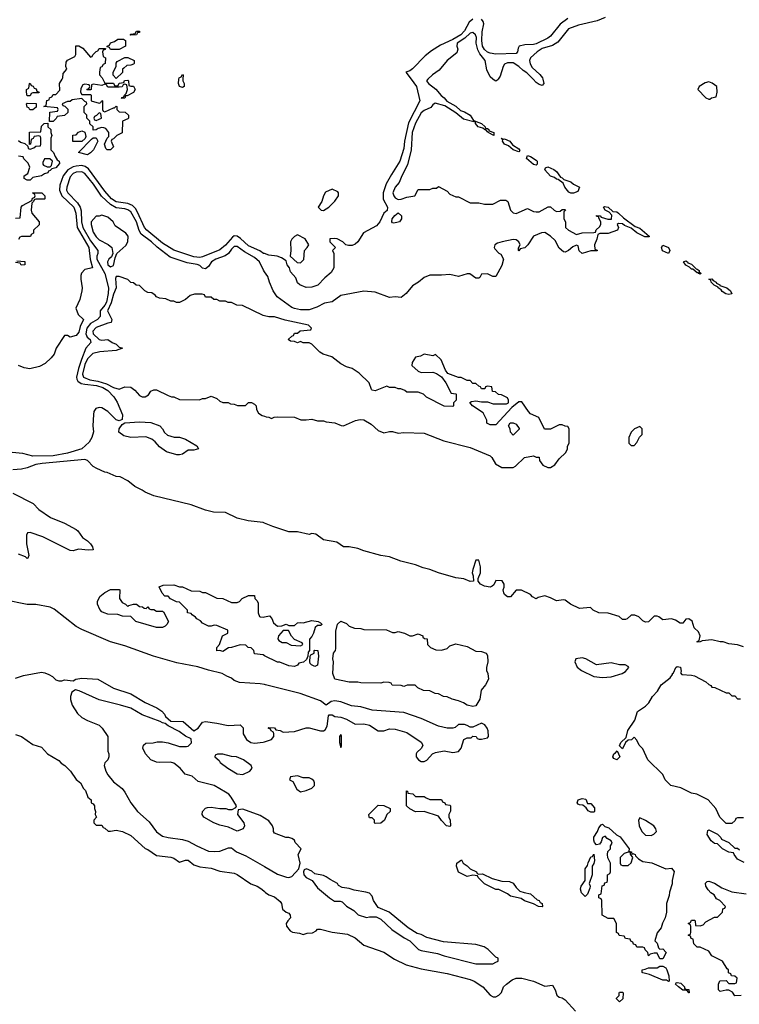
# Model space of a CAD drawing. Header units: inches. Extents: x 2710751 to 2829008, y 857003 to 965602.
# Tile 227 of 256: x 2738298 to 2743302, y 943569 to 950414. Entities that reach past the tile are written whole.
import ezdxf

# ---------------------------------------------------------------- set-up
doc = ezdxf.new("R2010")
doc.units = ezdxf.units.IN
doc.header["$MEASUREMENT"] = 0
for name, color, linetype in [('C7934', 7, 'Continuous'), ('C7935', 7, 'Continuous'), ('C7944', 7, 'Continuous'), ('C7945', 7, 'Continuous')]:
    doc.layers.add(name, color=color, linetype=linetype)

msp = doc.modelspace()

# ---------------------------------------------------------------- linework, layer by layer
at = {"layer": 'C7934', "color": 2}
for points, elevation in [([(2738350, 949886), (2738346, 949910), (2738346, 949930), (2738362, 949938), (2738366, 949970), (2738370, 949974), (2738378, 949958), (2738392.7, 949952.7), (2738398, 949938), (2738412.7, 949932.7), (2738418, 949918), (2738434, 949910), (2738430, 949906), (2738390, 949906), (2738378, 949902), (2738370, 949886)], 2), ([(2738390, 949788), (2738368.4, 949788.4), (2738362, 949802), (2738350, 949806), (2738346, 949830), (2738350, 949834), (2738412.7, 949832.7), (2738412.7, 949807.3)], 2), ([(2738850, 949766), (2738832.7, 949747.3), (2738818, 949742), (2738814, 949730), (2738818, 949718), (2738830, 949714), (2738850, 949722), (2738866, 949730), (2738862, 949762)], 2), ([(2738667.3, 949567.3), (2738668, 949612), (2738690, 949614), (2738707.3, 949632.7), (2738730, 949642), (2738750, 949632), (2738758, 949602), (2738752.7, 949587.3), (2738730, 949568)], 2), ([(2738770, 949475.3), (2738706, 949490), (2738796.4, 949583.6), (2738810, 949594), (2738830, 949592), (2738842, 949570), (2738810.9, 949509.1), (2738790, 949488)], 2), ([(2738507.3, 949447.3), (2738470, 949446), (2738459.6, 949420.4), (2738458, 949410), (2738462.8, 949402.8), (2738490, 949391.3), (2738510, 949392), (2738519, 949401), (2738526, 949430)], 2), ([(2738870, 949055.3), (2738850, 949048), (2738830, 949048), (2738796, 949010), (2738794.8, 948990), (2738810, 948938), (2738830, 948904), (2738850, 948884.9), (2738912.5, 948852.5), (2738939.1, 948830), (2738946.8, 948790), (2738935.3, 948764.7), (2738918, 948750), (2738908, 948730), (2738911.3, 948710), (2738930, 948696), (2738950, 948704.7), (2738961.2, 948758.8), (2738974, 948790), (2739036.6, 948843.4), (2739049.3, 948870), (2739052.7, 948910), (2739035.3, 948930), (2738962, 948982), (2738948, 949010), (2738910, 949042)], 14), ([(2739410, 947388.7), (2739390, 947389), (2739318, 947410), (2739270, 947445.2), (2739240.2, 947480.2), (2739218, 947498), (2739174.6, 947514.6), (2739070.5, 947509.5), (2739021.6, 947521.6), (2738986.3, 947546.3), (2738989.2, 947570), (2739010, 947601), (2739029.1, 947610.9), (2739130, 947618), (2739210, 947613.4), (2739272, 947590), (2739292, 947570), (2739305.4, 947545.4), (2739326.4, 947526.4), (2739371.6, 947511.6), (2739410, 947511.3), (2739450, 947498), (2739530, 947452), (2739542, 947430), (2739510, 947422.7), (2739470, 947421.2), (2739430, 947393.2)], 10), ([(2739050, 946334), (2739058, 946342), (2739090, 946352), (2739110, 946352), (2739130, 946334), (2739151.6, 946331.6), (2739163.6, 946323.6), (2739178, 946322), (2739190, 946332), (2739198, 946318), (2739210, 946314), (2739230, 946314), (2739250, 946302), (2739290, 946302), (2739298, 946298), (2739332, 946230), (2739322, 946210), (2739310, 946198), (2739290, 946188.7), (2739250, 946188.7), (2739106, 946230), (2739070, 946266), (2739012, 946268), (2738980.4, 946280.4), (2738910, 946282), (2738886, 946290), (2738870, 946298), (2738854.6, 946314.6), (2738838, 946350), (2738838, 946370), (2738856.4, 946403.6), (2738890, 946432), (2738930, 946452), (2738990, 946454), (2738994, 946450), (2738992, 946390), (2739010, 946362), (2739034, 946350)], 14), ([(2739710, 945308), (2739672.7, 945307.3), (2739658, 945302), (2739654, 945290), (2739684.7, 945264.7), (2739692, 945250), (2739744.7, 945210), (2739810, 945171), (2739850, 945166.8), (2739898, 945190), (2739915.3, 945210), (2739908, 945230), (2739855.3, 945270), (2739806, 945290), (2739770, 945293.2)], 18)]:
    msp.add_lwpolyline(points, close=True, dxfattribs=dict(at, elevation=elevation))
for points, elevation in [([(2738877, 950000), (2738890, 949974), (2738950, 949974), (2738958, 949958), (2738970, 949954), (2738982, 949958), (2738990, 949974), (2739022, 949978), (2739027.3, 949992.7), (2739050, 949994), (2739054, 949990), (2739058, 949958), (2739072, 949952), (2739090, 949951.3), (2739102, 949930), (2739090, 949908.7), (2739046, 949886), (2739034, 949886), (2739030, 949868), (2739006, 949866), (2739010, 949874), (2739022, 949878), (2739026, 949890), (2739038, 949902), (2739048, 949930), (2739042, 949962), (2739030, 949966), (2739018, 949962), (2739011.6, 949948.4), (2738990, 949946), (2738910, 949946), (2738902, 949962), (2738890, 949966), (2738870, 949958), (2738810, 949966), (2738798, 949962), (2738794, 949930), (2738790, 949926), (2738770, 949926), (2738766, 949930), (2738782, 949938), (2738786, 949950), (2738782, 949962), (2738750, 949966), (2738738, 949962), (2738723.6, 949936.4), (2738722, 949910), (2738730, 949894), (2738790, 949894), (2738794, 949890), (2738794, 949850), (2738850, 949834), (2738862, 949838), (2738870, 949852), (2738874, 949850), (2738874, 949790), (2738878, 949778), (2738890, 949774), (2738950, 949802), (2738958, 949802), (2738970, 949814), (2738974, 949810), (2738974, 949790), (2738990, 949774), (2739031.6, 949771.6), (2739054, 949750), (2739054, 949730), (2739050, 949726), (2739014, 949710), (2739011.3, 949628.7), (2738974, 949610), (2738950, 949586), (2738938, 949582), (2738934, 949570), (2738951.3, 949530), (2738930, 949508.7), (2738906, 949510), (2738898, 949518), (2738888, 949550), (2738906, 949590), (2738918, 949602), (2738918, 949630), (2738897.2, 949657.2), (2738883.1, 949663.1), (2738870, 949664), (2738842.8, 949657.2), (2738830, 949648), (2738810, 949646), (2738808, 949670), (2738786, 949690), (2738786, 949710), (2738766, 949730), (2738766, 949750), (2738746, 949770), (2738746, 949810), (2738766, 949830), (2738762, 949842), (2738750, 949846), (2738730, 949866), (2738663.6, 949856.4), (2738650, 949846), (2738630, 949846), (2738594, 949830), (2738598, 949818), (2738612.7, 949812.7), (2738632.7, 949792.7), (2738632, 949770), (2738610, 949748), (2738558, 949742), (2738552.7, 949727.3), (2738530, 949706), (2738506, 949706), (2738508, 949772), (2738562, 949778), (2738566, 949790), (2738562, 949802), (2738466, 949810), (2738482, 949818), (2738487.3, 949852.7), (2738502, 949858), (2738506, 949870), (2738522, 949878), (2738530, 949894), (2738550, 949894), (2738576.4, 949923.6), (2738575.3, 949970), (2738592.3, 950000)], 2), ([(2739432.5, 950000), (2739432, 949990), (2739442, 949970), (2739442, 949950), (2739430, 949942), (2739408.7, 949950), (2739402, 949970), (2739405, 950000)], 2), ([(2738290, 949574), (2738303.6, 949563.6), (2738332.7, 949552.7), (2738354, 949534), (2738358, 949518), (2738370, 949514), (2738396.4, 949523.6), (2738410, 949534), (2738442, 949538), (2738446, 949550), (2738446, 949590), (2738442, 949602), (2738430, 949606), (2738398, 949602), (2738392.7, 949587.3), (2738378, 949582), (2738374, 949550), (2738366, 949546), (2738367.3, 949632.7), (2738446, 949634), (2738450, 949674), (2738468.4, 949691.6), (2738494, 949694), (2738494, 949670), (2738514, 949650), (2738514, 949630), (2738522, 949610), (2738514, 949590), (2738514, 949510), (2738534, 949490), (2738543.6, 949463.6), (2738559.6, 949439.6), (2738572, 949430), (2738575.3, 949415.3), (2738550, 949384), (2738522, 949378), (2738510, 949366), (2738498, 949362), (2738494, 949350), (2738470, 949342), (2738450, 949328.7), (2738390, 949318), (2738370, 949298), (2738350, 949298), (2738328, 949310), (2738328, 949330), (2738354.6, 949345.4), (2738368.7, 949390), (2738356.4, 949416.4), (2738327.3, 949447.3), (2738322, 949462), (2738290, 949466)], 2), ([(2740000, 948662.3), (2739992.5, 948672.5), (2739966, 948730), (2739930, 948761.6), (2739861.6, 948801.6), (2739810, 948838.4), (2739790, 948837), (2739770, 948818), (2739750.3, 948789.7), (2739727.4, 948772.6), (2739661, 948750), (2739630.8, 948730), (2739610, 948699), (2739590, 948681.2), (2739570, 948686), (2739550, 948704.5), (2739532.9, 948712.9), (2739463.5, 948723.5), (2739344, 948764), (2739253.5, 948833.5), (2739215.1, 948870), (2739142.9, 948922.9), (2739128.8, 948948.8), (2739110, 949009.5), (2739070, 949078.3), (2739050, 949093.1), (2739030, 949099.3), (2738970, 949105.3), (2738929.1, 949129.1), (2738867.1, 949187.1), (2738811.9, 949270), (2738750, 949344.2), (2738730, 949356), (2738690, 949353.5), (2738670, 949344.2), (2738650, 949322.7), (2738624.9, 949250), (2738624.6, 949230), (2738633.7, 949210), (2738700.7, 949140.7), (2738719.5, 949110), (2738724.9, 949084.9), (2738728.4, 949010), (2738737.6, 948970), (2738790, 948877.4), (2738842.4, 948810), (2738842, 948790), (2738834.6, 948770), (2738835.2, 948750), (2738890.2, 948650), (2738916.2, 948550), (2738914.3, 948510), (2738901, 948450), (2738890.6, 948429.4), (2738858.3, 948390), (2738858.7, 948350), (2738838, 948330), (2738790, 948302), (2738764.2, 948270), (2738758.2, 948230), (2738768, 948208), (2738787.2, 948190), (2738793, 948170), (2738758.8, 948130), (2738727.5, 948052.5), (2738706, 947990), (2738693.7, 947930), (2738695.9, 947915.9), (2738702.2, 947902.2), (2738726, 947886), (2738750, 947879.7), (2738832.2, 947872.2), (2738876.9, 947856.9), (2738910, 947837.5), (2738951.8, 947791.8), (2738975.7, 947755.7), (2739013.7, 947666.3), (2739010, 947635.3), (2738990, 947626), (2738970, 947633.3), (2738910, 947691.6), (2738870, 947715.1), (2738850, 947719.3), (2738827.7, 947712.3), (2738814, 947690), (2738810.6, 947670), (2738806, 947590), (2738810.5, 947550), (2738800.7, 947510), (2738782, 947478), (2738730.7, 947430), (2738630, 947399.7), (2738530, 947382), (2738390, 947380.4), (2738319.5, 947399.5), (2738246.1, 947406.1)], 10), ([(2740000, 948788.1), (2739994, 948790), (2739967.2, 948807.2), (2739890, 948843), (2739834.2, 948894.2), (2739810, 948909.6), (2739790, 948912), (2739776.7, 948903.3), (2739730, 948846.3), (2739690, 948814.3), (2739570, 948765.1), (2739550, 948761.7), (2739510, 948764.7), (2739370, 948812.8), (2739290, 948861.1), (2739181.3, 948950), (2739166.2, 948970), (2739116.8, 949076.8), (2739102.2, 949102.2), (2739083, 949123), (2739050, 949136), (2738970, 949147.6), (2738937.4, 949170), (2738890, 949221.3), (2738777.3, 949377.3), (2738753.2, 949393.2), (2738730, 949399.8), (2738690, 949397.2), (2738669.3, 949390.7), (2738633.4, 949370), (2738599.6, 949330), (2738577.1, 949262.9), (2738574.9, 949230), (2738591.7, 949190), (2738673.4, 949110), (2738688, 949070), (2738698.2, 948970), (2738778.5, 948830), (2738787.7, 948750), (2738804.7, 948690), (2738750, 948678), (2738728.5, 948651.5), (2738724.3, 948635.7), (2738723.6, 948610), (2738733.6, 948550), (2738731.2, 948528.8), (2738715.3, 948470), (2738688.2, 948410), (2738704.2, 948364.2), (2738741, 948330), (2738719.5, 948280.5), (2738710, 948242), (2738690, 948219), (2738650, 948208), (2738630, 948218), (2738610, 948218), (2738550.8, 948130), (2738538, 948090), (2738517.3, 948062.7), (2738475.6, 948024.4), (2738436.9, 948003.1), (2738367.6, 947987.6), (2738330, 947993.3), (2738290, 948011.2)], 6), ([(2738270, 949034), (2738302, 949038), (2738308, 949110), (2738316.4, 949123.6), (2738382, 949158), (2738387.3, 949172.7), (2738402, 949178), (2738406, 949190), (2738402, 949202), (2738386, 949210), (2738451.6, 949211.6), (2738474, 949190), (2738474, 949170), (2738470, 949166), (2738410, 949166), (2738398, 949162), (2738394, 949150), (2738382, 949138), (2738378, 949090), (2738382, 949070), (2738434, 949010), (2738432.7, 948987.3), (2738394, 948950), (2738394, 948930), (2738378, 948922), (2738372.7, 948907.3), (2738310, 948906), (2738298, 948902), (2738290, 948886)], 2), ([(2738278, 948738), (2738332.7, 948732.7), (2738334, 948710), (2738308.4, 948708.4), (2738302, 948722), (2738270, 948726)], 2), ([(2740000, 948355.7), (2739990, 948358), (2739847.3, 948427.3), (2739808.9, 948428.9), (2739770, 948448), (2739748.4, 948448.4), (2739730, 948458), (2739690, 948458), (2739670, 948468), (2739648.4, 948468.4), (2739630, 948486), (2739590, 948486), (2739582, 948502), (2739567.3, 948507.3), (2739512.7, 948507.3), (2739483.6, 948496.4), (2739451.6, 948468.4), (2739410, 948448), (2739388.9, 948448.9), (2739370, 948458), (2739350, 948458), (2739314.6, 948474.6), (2739270, 948478), (2739250, 948488), (2739240.4, 948500.4), (2739216.4, 948516.4), (2739190, 948518), (2739168.4, 948528.4), (2739130, 948566), (2739108.4, 948568.4), (2739090, 948586), (2739070, 948588), (2739048.9, 948608.9), (2738990, 948629), (2738970, 948628), (2738964.9, 948615.1), (2738968.5, 948550), (2738950, 948506), (2738934.1, 948445.9), (2738908.9, 948390), (2738938, 948330), (2738934, 948310), (2738910, 948305.2), (2738830, 948275.1), (2738807, 948250), (2738808.8, 948230), (2738850, 948190.5), (2738870, 948185.5), (2738910.9, 948190.9), (2738942, 948170), (2738970, 948158), (2738990, 948138), (2739014, 948130), (2738970, 948115.3), (2738855.5, 948104.5), (2738806, 948094), (2738770, 948056), (2738750, 948017.2), (2738735.5, 947950), (2738740.7, 947930), (2738786, 947910), (2738841.4, 947901.4), (2738902.6, 947882.6), (2738950, 947857.3), (2738990, 947846), (2739030, 947861), (2739070, 947858.8), (2739098, 947838), (2739130, 947802), (2739150, 947792), (2739170, 947792), (2739194.6, 947805.4), (2739210, 947831.3), (2739230, 947842), (2739250, 947842), (2739330, 947802), (2739352.7, 947792.7), (2739370, 947792), (2739410, 947774), (2739547.3, 947772.7), (2739570, 947782), (2739590, 947782), (2739630, 947798), (2739670, 947782), (2739690, 947762), (2739710, 947754), (2739747.3, 947752.7), (2739763.6, 947743.6), (2739790, 947742), (2739812.7, 947732.7), (2739867.3, 947732.7), (2739890, 947752), (2739910, 947752), (2739930, 947742), (2739942, 947730), (2739943.6, 947703.6), (2739958, 947678), (2739983.6, 947663.6), (2740000, 947657.4)], 14), ([(2740000, 946913.9), (2739990, 946918), (2739886, 946930), (2739810, 946949.3), (2739730, 946988.7), (2739646, 946990), (2739590, 947005.2), (2739490, 947042), (2739230, 947104), (2739170, 947129), (2739150, 947144), (2739098, 947170), (2739050, 947208), (2738996.4, 947236.4), (2738970, 947238), (2738907.3, 947267.3), (2738890, 947268), (2738834.6, 947294.6), (2738810, 947308.7), (2738769.3, 947349.3), (2738750, 947356), (2738454, 947330), (2738410, 947322.7), (2738350, 947299), (2738310, 947289), (2738250, 947285.2)], 14), ([(2738250, 947122), (2738390.9, 947050.9), (2738431.3, 947010), (2738512.8, 946952.8), (2738610, 946914), (2738690.6, 946870.6), (2738702, 946862), (2738735.3, 946815.3), (2738770, 946791), (2738791, 946770), (2738804.7, 946750), (2738810, 946728.7), (2738774.4, 946725.6), (2738706, 946734), (2738670, 946722), (2738650, 946725.2), (2738458.9, 946818.9), (2738370, 946848.7), (2738352, 946848), (2738346, 946830), (2738346, 946770), (2738362, 946690), (2738354, 946670), (2738350.8, 946669.2), (2738339, 946679), (2738290, 946699)], 14), ([(2740000, 945993), (2739990, 945998), (2739930, 946006), (2739926, 946030), (2739907.3, 946047.3), (2739886, 946050), (2739870, 946066), (2739830, 946068), (2739770, 946048.7), (2739750, 946048), (2739710, 946022), (2739690, 946028), (2739670, 946026), (2739668, 946050), (2739688, 946070), (2739709, 946131), (2739746, 946150), (2739746, 946170), (2739670, 946202), (2739650, 946206), (2739630, 946198), (2739610, 946198), (2739570, 946218), (2739554.6, 946234.6), (2739530, 946248), (2739520.4, 946260.4), (2739496.4, 946276.4), (2739490, 946286), (2739466, 946290), (2739466, 946310), (2739410, 946366), (2739388.4, 946368.4), (2739360.4, 946380.4), (2739347.3, 946387.3), (2739330, 946406), (2739307.3, 946407.3), (2739288.4, 946428.4), (2739267.3, 946472.7), (2739296.4, 946483.6), (2739370, 946484.7), (2739410, 946471.3), (2739431.1, 946471.1), (2739490, 946444.7), (2739550, 946442), (2739570, 946432), (2739590, 946431.3), (2739670, 946392), (2739711.6, 946391.6), (2739770, 946362), (2739810, 946362), (2739826, 946370), (2739846, 946390), (2739890, 946411.3), (2739931.6, 946411.6), (2739934, 946390), (2739950, 946374), (2739956.9, 946356.9), (2739956, 946290), (2739966.4, 946266.4), (2739970, 946262), (2739990, 946261), (2740000, 946263)], 14), ([(2740000, 945791.5), (2739970, 945796.9), (2739826.8, 945806.8), (2739790, 945821.2), (2739770, 945837.2), (2739738, 945850), (2739706, 945870), (2739610, 945892.7), (2739535.9, 945915.9), (2739390, 945942.9), (2739229.6, 945989.6), (2739030, 946060.7), (2738929.7, 946089.7), (2738730, 946174.5), (2738690, 946195.1), (2738536.6, 946316.6), (2738510, 946329.2), (2738410, 946349.2), (2738350, 946349.2), (2738190, 946381.2)], 18), ([(2738270, 945836.3), (2738325.4, 945854.6), (2738450, 945877.3), (2738473.7, 945873.7), (2738501.4, 945861.4), (2738527.1, 945847.1), (2738550, 945824.7), (2738570, 945818), (2738590, 945818), (2738610, 945826), (2738670, 945818), (2738688, 945830), (2738730, 945837.1), (2738842, 945830), (2738950, 945767.7), (2739070, 945727.7), (2739170, 945666.8), (2739251.3, 945630), (2739286.4, 945606.4), (2739305.4, 945585.4), (2739312, 945570), (2739350, 945538), (2739435.3, 945535.3), (2739510, 945471.3), (2739539, 945490), (2739569, 945531), (2739590, 945536), (2739670, 945524.7), (2739747.1, 945507.1), (2739831.3, 945511.3), (2739851.6, 945491.6), (2739851, 945450), (2739876, 945410), (2739904.7, 945390), (2739930, 945384), (2739990, 945390.8), (2740000, 945394.1)], 18), ([(2740000, 944862.6), (2739970, 944881.2), (2739850, 944926), (2739818, 944922), (2739812, 944890), (2739856, 944830), (2739861, 944810), (2739851.3, 944790), (2739810, 944774), (2739750, 944801.2), (2739690, 944814), (2739648, 944830), (2739578, 944870), (2739568, 944890), (2739568.7, 944910), (2739590, 944932), (2739603.1, 944936.9), (2739630, 944941), (2739690, 944930.6), (2739730.8, 944930.8), (2739750, 944924.7), (2739775.3, 944924.7), (2739802, 944938), (2739806, 944950), (2739769.3, 945010), (2739752.7, 945030), (2739730, 945045.1), (2739650, 945089.5), (2739539, 945119), (2739496.5, 945156.5), (2739448, 945170), (2739414, 945210), (2739370, 945245.2), (2739347.1, 945252.9), (2739270, 945249.3), (2739250, 945252.7), (2739210, 945269.3), (2739173.2, 945310), (2739155.3, 945350), (2739158, 945370), (2739175.3, 945384.7), (2739227.3, 945387.3), (2739254.4, 945394.4), (2739290, 945394.8), (2739330, 945387.7), (2739410, 945360.7), (2739458, 945362), (2739470, 945364.7), (2739492.1, 945387.9), (2739490, 945415.3), (2739450, 945433.2), (2739406.6, 945466.6), (2739330, 945505.2), (2739310, 945522), (2739290, 945525.2), (2739275.1, 945535.1), (2739150, 945582.9), (2739070, 945627), (2738998, 945650), (2738850, 945686.6), (2738711.3, 945748.7), (2738685.4, 945754.6), (2738661, 945739), (2738651.3, 945710), (2738651.3, 945688.7), (2738664, 945650), (2738700.7, 945590), (2738730, 945564), (2738770, 945542.8), (2738850, 945510.8), (2738871, 945490), (2738911.3, 945430), (2738911.3, 945330), (2738918, 945310), (2738918, 945290), (2738911.3, 945270), (2738891.1, 945248.9), (2738884.7, 945230), (2738896, 945190), (2738910, 945164.7), (2738950, 945116), (2739011, 945070), (2739030, 945044.7), (2739070, 944971), (2739117.3, 944910), (2739198.8, 944838.8), (2739250, 944767.3), (2739290, 944739.1), (2739330, 944728), (2739430, 944715.5), (2739470, 944703.8), (2739530, 944670.4), (2739610, 944634.9), (2739650, 944630.5), (2739690, 944634), (2739750, 944658), (2739770, 944658), (2739804.7, 944630), (2739870, 944602), (2740000, 944526.4)], 18), ([(2738270, 945444.7), (2738310, 945431), (2738390, 945376), (2738450, 945358), (2738491.6, 945311.6), (2738570, 945264.7), (2738586.8, 945246.8), (2738612, 945230), (2738651.3, 945190), (2738691.6, 945131.6), (2738722, 945110), (2738742, 945070), (2738755.3, 945055.3), (2738772, 945010), (2738794, 944990), (2738794, 944970), (2738810, 944962), (2738818, 944950), (2738818, 944930), (2738824.7, 944910), (2738822, 944890), (2738832, 944870), (2738814, 944850), (2738814, 944830), (2738830, 944814), (2738870, 944814), (2738878, 944798), (2738890, 944794), (2738912.7, 944772.7), (2738930, 944772), (2738970, 944781), (2739014, 944770), (2739070, 944742), (2739170, 944652), (2739190, 944644.7), (2739250, 944604.7), (2739350, 944591.3), (2739370, 944584.7), (2739410, 944558), (2739450, 944571), (2739470, 944571), (2739510, 944538), (2739550, 944524.7), (2739630, 944516), (2739690, 944496), (2739790, 944480.7), (2739810, 944470.8), (2739906.4, 944406.4), (2739950, 944391.3), (2739982, 944370), (2740000, 944352.7)], 14)]:
    msp.add_lwpolyline(points, dxfattribs=dict(at, elevation=elevation))
at = {"layer": 'C7935', "color": 2, "elevation": 2}
for points in [[(2739070, 950306), (2739066, 950310), (2739070, 950314), (2739102, 950318), (2739110, 950334), (2739130, 950334), (2739130, 950326), (2739118, 950322), (2739110, 950308)], [(2738930, 950206), (2738922, 950222), (2738906, 950226), (2738906, 950230), (2738922, 950238), (2738930, 950254), (2738956.4, 950263.6), (2738980.4, 950279.6), (2739019.6, 950279.6), (2739034, 950270), (2739034, 950230), (2738990, 950206)], [(2738970, 950006), (2738948.4, 950028.4), (2738948, 950050), (2738968.7, 950090), (2738968.7, 950111.3), (2738976.4, 950123.6), (2739030, 950152), (2739050, 950152), (2739094, 950130), (2739094, 950110), (2739090, 950106), (2739070, 950098), (2739043.6, 950096.4), (2739022, 950078), (2739014, 950070), (2739012.7, 950047.3)]]:
    msp.add_lwpolyline(points, close=True, dxfattribs=at)
for points in [[(2738592.3, 950000), (2738598, 950010), (2738600.4, 950039.6), (2738626, 950070), (2738618, 950090), (2738620.4, 950119.6), (2738630, 950134), (2738682, 950158), (2738687.3, 950172.7), (2738688.4, 950231.6), (2738710, 950232), (2738736.9, 950216.9), (2738790, 950154), (2738802, 950158), (2738806, 950170), (2738830, 950194), (2738842, 950198), (2738850, 950214), (2738894, 950214), (2738892.7, 950207.3), (2738878, 950202), (2738874, 950190), (2738878, 950158), (2738894, 950150), (2738892, 950110), (2738878, 950102), (2738870, 950086), (2738858, 950082), (2738852, 950050), (2738852, 950030), (2738872, 950010), (2738877, 950000)], [(2739405, 950000), (2739406, 950010), (2739422, 950018), (2739430, 950034), (2739434, 950030), (2739432.5, 950000)]]:
    msp.add_lwpolyline(points, dxfattribs=at)
at = {"layer": 'C7944', "color": 2}
for points, elevation in [([(2741135.9, 950000), (2741126, 949990), (2741140.7, 949970), (2741192.4, 949932.4), (2741227.9, 949887.9), (2741250.2, 949870.2), (2741268.1, 949848.1), (2741330, 949813.4), (2741363.4, 949783.4), (2741390, 949774.3), (2741431.1, 949751.1), (2741454, 949714), (2741510, 949692.7), (2741534.8, 949670), (2741538, 949658), (2741550, 949657.3), (2741561, 949650), (2741562, 949642), (2741594.8, 949630), (2741594, 949610), (2741555.3, 949630), (2741556.4, 949636.4), (2741550, 949635.3), (2741544.1, 949644.1), (2741529, 949650), (2741519.5, 949659.5), (2741486, 949670), (2741468, 949692), (2741468, 949708), (2741456, 949704), (2741383.8, 949723.8), (2741330, 949767), (2741254.5, 949814.5), (2741187.1, 949832.9), (2741170, 949822), (2741156.1, 949803.9), (2741110, 949782.4), (2741090, 949767.3), (2741050, 949696), (2741026, 949630), (2741019.6, 949510), (2740995.6, 949404.4), (2740955.5, 949330), (2740936.7, 949283.3), (2740908.2, 949250), (2740893.4, 949210), (2740899.1, 949190), (2740910, 949174.8), (2740930, 949164.9), (2740950, 949166), (2740990, 949180.5), (2741046, 949190), (2741070, 949234), (2741150, 949234), (2741170, 949242), (2741196.4, 949243.6), (2741210, 949254), (2741270, 949222), (2741290, 949202), (2741330, 949182), (2741350, 949182), (2741430, 949142), (2741490, 949142), (2741530, 949132), (2741587.3, 949132.7), (2741640.4, 949159.6), (2741679.6, 949159.6), (2741692, 949150), (2741712, 949090), (2741730, 949072), (2741750, 949066), (2741830, 949102), (2741870, 949082), (2741890, 949078), (2741910, 949078), (2741972.7, 949112.7), (2741990, 949114), (2742014, 949090), (2742030, 949082), (2742056.4, 949083.6), (2742070, 949094), (2742090, 949094), (2742094, 949090), (2742082, 949078), (2742082, 949030), (2742094, 949010), (2742094, 948970), (2742114, 948950), (2742170, 948922), (2742210, 948932), (2742290, 948934), (2742302, 948938), (2742307.3, 948952.7), (2742330, 948974), (2742338, 948990), (2742338, 949010), (2742326, 949034), (2742326, 949046), (2742314, 949046), (2742309, 949049), (2742310, 949052), (2742334, 949050), (2742342, 949042), (2742387.3, 949027.3), (2742412.9, 949027.1), (2742415.5, 949055.5), (2742397.2, 949077.2), (2742369.3, 949089.3), (2742358, 949110), (2742364.7, 949115.3), (2742390, 949110.5), (2742422, 949082), (2742450, 949078), (2742462.8, 949070), (2742496.7, 949036.7), (2742577.1, 948977.1), (2742610, 948964.9), (2742676, 948910), (2742674.8, 948905.2), (2742645.4, 948905.4), (2742590, 948933.2), (2742550, 948966), (2742503.7, 948983.7), (2742490, 948994), (2742462, 948998), (2742452, 948990), (2742462, 948970), (2742454, 948950), (2742390, 948928.7), (2742332.7, 948927.3), (2742318, 948922), (2742311.6, 948888.4), (2742294, 948850), (2742298, 948818), (2742312.7, 948812.7), (2742312.7, 948807.3), (2742270, 948808), (2742210, 948788.7), (2742188.4, 948808.4), (2742182, 948842), (2742170, 948846), (2742143.6, 948836.4), (2742114, 948810), (2742090, 948798), (2742080.4, 948800.4), (2742050, 948826), (2742020.4, 948880.4), (2741988, 948910), (2741950, 948934), (2741926.4, 948933.6), (2741870, 948908.7), (2741830.5, 948849.5), (2741810, 948829), (2741778, 948822), (2741770, 948808), (2741766, 948810), (2741767.3, 948827.3), (2741778, 948850), (2741768.7, 948870), (2741750, 948884), (2741730, 948885.2), (2741654, 948870), (2741619.8, 948860.2), (2741602, 948850), (2741598, 948830), (2741602, 948822), (2741630, 948792), (2741643.6, 948783.6), (2741662, 948750), (2741650, 948706), (2741610, 948628.7), (2741588.9, 948628.9), (2741550, 948648), (2741510, 948646), (2741498, 948622), (2741490, 948618), (2741470, 948618), (2741428.4, 948648.4), (2741410, 948648.7), (2741350, 948629), (2741290, 948644), (2741230, 948638), (2741150, 948638), (2741110, 948622.7), (2741070.7, 948589.3), (2741030, 948564), (2740984.7, 948510), (2740950, 948482), (2740910, 948488), (2740870, 948482), (2740770, 948520.7), (2740690, 948526.6), (2740530, 948498), (2740470, 948453.2), (2740417.5, 948442.5), (2740363.4, 948416.6), (2740310, 948398.4), (2740250, 948398.4), (2740210, 948405.6), (2740190, 948414.5), (2740087.9, 948487.9), (2740059.5, 948530), (2740034.5, 948590), (2740024, 948630), (2740000, 948662.3)], 10), ([(2741019.5, 950000), (2741057, 949950), (2741080.7, 949850), (2741001.8, 949698.2), (2740973.4, 949570), (2740970, 949518), (2740942.4, 949430), (2740882.3, 949337.7), (2740847, 949273), (2740825.5, 949210), (2740825.8, 949165.8), (2740856.3, 949110), (2740853, 949087), (2740830.7, 949069.3), (2740802.8, 949010), (2740790, 948994), (2740778, 948982), (2740688.2, 948931.8), (2740650.4, 948869.6), (2740630, 948853.2), (2740610, 948845.2), (2740584.7, 948844.7), (2740566, 948850), (2740546, 948870), (2740506, 948890), (2740490, 948893.2), (2740454, 948890), (2740454, 948870), (2740494, 948830), (2740474, 948810), (2740482, 948790), (2740482, 948690), (2740463.6, 948656.4), (2740419.6, 948620.4), (2740370.5, 948569.5), (2740330, 948554), (2740290, 948553.2), (2740246, 948570), (2740230, 948586), (2740219, 948619), (2740181.2, 948661.2), (2740174, 948690), (2740159, 948710), (2740150, 948738), (2740118, 948758), (2740089.3, 948769.3), (2740030, 948778.4), (2740000, 948788.1)], 6), ([(2741625.6, 950000), (2741623.6, 949996.4), (2741610, 949988), (2741590, 949998), (2741588, 950000)], 10), ([(2741935, 950000), (2741942.8, 949970), (2741930, 949957.2), (2741910, 949963.7), (2741890, 949978), (2741868.1, 950000)], 10), ([(2740000, 947657.4), (2740012.7, 947652.7), (2740031.6, 947651.6), (2740050, 947642), (2740068.4, 947651.6), (2740090, 947654), (2740210, 947652), (2740252.7, 947632.7), (2740290, 947632), (2740330, 947638), (2740370, 947626), (2740410, 947624.7), (2740430, 947618), (2740490, 947612), (2740532.7, 947592.7), (2740550, 947592), (2740632.9, 947627.1), (2740665.6, 947634.4), (2740690, 947633.4), (2740742.5, 947602.5), (2740790, 947558), (2740830, 947542), (2740870, 947551.3), (2740890, 947551), (2740930, 947541), (2740970, 947544.7), (2741110, 947541), (2741247.3, 947487.3), (2741430, 947441), (2741570, 947382), (2741582, 947370), (2741607.1, 947327.1), (2741650, 947302), (2741730, 947302), (2741746, 947310), (2741809, 947371), (2741870, 947382), (2741890, 947374), (2741910, 947374), (2741912, 947350), (2741936.9, 947316.9), (2741970, 947301), (2741990, 947301), (2742020.2, 947319.8), (2742050, 947362), (2742094.6, 947405.4), (2742108, 947430), (2742108, 947450), (2742118, 947470), (2742118, 947570), (2742110, 947586), (2742090, 947588), (2742070, 947598), (2742050, 947598), (2741990, 947568.7), (2741948.4, 947568.4), (2741908.4, 947648.4), (2741850, 947675.3), (2741835.3, 947690), (2741790, 947758), (2741770, 947758), (2741720.7, 947719.3), (2741610, 947598), (2741570, 947598), (2741546, 947610), (2741546, 947630), (2741520.4, 947680.4), (2741446, 947730), (2741427.3, 947752.7), (2741440.4, 947759.6), (2741470, 947764.7), (2741510, 947758), (2741550, 947758), (2741590, 947744.7), (2741683.6, 947743.6), (2741698, 947750), (2741698, 947770), (2741690, 947786), (2741647.3, 947807.3), (2741628.4, 947808.4), (2741607.3, 947827.3), (2741586, 947830), (2741582, 947862), (2741550, 947866), (2741538, 947862), (2741532, 947848), (2741510, 947848), (2741502, 947862), (2741490, 947866), (2741470, 947886), (2741450, 947886), (2741430, 947906), (2741410, 947906), (2741367.3, 947927.3), (2741350, 947928), (2741274.6, 947954.6), (2741258, 947978), (2741228.9, 948048.9), (2741190, 948086), (2741170, 948078), (2741110, 948088), (2741084.7, 948075.3), (2741050, 948068.7), (2741026, 948030), (2741024.7, 948010), (2741070, 947972), (2741090, 947962), (2741170, 947962.8), (2741195.5, 947955.5), (2741231, 947931), (2741262, 947890), (2741298, 947818), (2741330, 947814), (2741334, 947810), (2741334, 947770), (2741314, 947750), (2741314, 947730), (2741310, 947726), (2741250, 947728), (2741126, 947790), (2741106, 947810), (2741070, 947826), (2740990, 947826), (2740976.4, 947836.4), (2740947.3, 947847.3), (2740930, 947848), (2740910, 947858), (2740870, 947858), (2740850, 947866), (2740770, 947835.3), (2740750, 947838), (2740744, 947844), (2740728, 947890), (2740658, 947958), (2740610, 947988.7), (2740570, 948002), (2740530, 948022), (2740468, 948070), (2740409, 948089), (2740384, 948104), (2740330, 948158), (2740310, 948168), (2740268.4, 948168.4), (2740250, 948178), (2740230, 948168), (2740210, 948178), (2740180.4, 948180.4), (2740166, 948190), (2740190, 948214), (2740202, 948218), (2740210, 948234), (2740230, 948234), (2740248.4, 948251.6), (2740322, 948258), (2740326, 948270), (2740306, 948290), (2740144.7, 948324.7), (2740070, 948348.7), (2740030, 948348.7), (2740000, 948355.7)], 14), ([(2743330, 946055.3), (2743290, 946068.7), (2743230, 946075.3), (2743190, 946088.7), (2743168.9, 946088.9), (2743110, 946102), (2743042.8, 946097.2), (2743030, 946089), (2743010, 946088), (2743010, 946092), (2743022, 946098), (2743028.7, 946130), (2743019, 946159), (2742987.3, 946187.3), (2742973.6, 946233.6), (2742950, 946248), (2742930, 946246), (2742910, 946218), (2742890, 946218), (2742859, 946239), (2742830, 946248.7), (2742770, 946242), (2742743.1, 946263.1), (2742730, 946268.7), (2742710, 946268.7), (2742670.6, 946229.4), (2742650, 946225.2), (2742630, 946235.3), (2742603.1, 946263.1), (2742574.6, 946274.6), (2742550, 946275.3), (2742522, 946250), (2742510, 946244), (2742490, 946244), (2742466, 946266), (2742390, 946288.7), (2742326, 946290), (2742286, 946310), (2742267.3, 946327.3), (2742190, 946322), (2742128, 946350), (2742090, 946378), (2742080.4, 946380.4), (2742030, 946375.3), (2741990, 946395.3), (2741950, 946408), (2741903.6, 946396.4), (2741890, 946388), (2741863.1, 946403.1), (2741850, 946418), (2741788.4, 946448.4), (2741750, 946448), (2741710, 946402), (2741690, 946402), (2741670, 946418), (2741664, 946430), (2741659, 946450), (2741668, 946470), (2741668, 946490), (2741653.6, 946513.6), (2741610, 946515.3), (2741594, 946486), (2741584.5, 946475.5), (2741570, 946469.5), (2741530, 946475.1), (2741502, 946490), (2741486, 946510), (2741486, 946530), (2741501.2, 946570), (2741501.2, 946610), (2741490, 946658), (2741470, 946658), (2741448.3, 946591.7), (2741444, 946570), (2741452, 946548), (2741454, 946510), (2741430, 946509.3), (2741386.6, 946526.6), (2741330, 946535.1), (2741210, 946569.5), (2741150, 946592), (2741102.9, 946602.9), (2741050, 946625.2), (2740948, 946650), (2740870, 946679), (2740810, 946689), (2740690, 946720.9), (2740650, 946739), (2740590, 946749.2), (2740550, 946749.2), (2740502.7, 946782.7), (2740410, 946799), (2740357.2, 946837.2), (2740330, 946842), (2740310, 946835.3), (2740230, 946853.2), (2740170, 946853.2), (2740058, 946890), (2740000, 946913.9)], 14), ([(2740000, 946263), (2740034, 946270), (2740052, 946252), (2740062, 946222), (2740090, 946198), (2740120.4, 946199.6), (2740150, 946211), (2740170, 946202), (2740210, 946202), (2740230, 946222), (2740250, 946224.7), (2740270, 946221), (2740330, 946238), (2740374, 946230), (2740390, 946222), (2740402, 946210), (2740390, 946202), (2740370, 946202), (2740352, 946190), (2740342, 946150), (2740330, 946126), (2740312.7, 946107.3), (2740314, 946030), (2740303.6, 946016.4), (2740302, 945990), (2740292.7, 945967.3), (2740271.6, 945948.4), (2740238, 945942), (2740230, 945928), (2740210, 945918), (2740170, 945922), (2740107.3, 945947.3), (2740090, 945948), (2740000, 945993)], 14), ([(2743330, 944866), (2743290, 944866), (2743278, 944862), (2743272.7, 944847.3), (2743250, 944826), (2743210, 944826), (2743166, 944870), (2743138, 944930), (2743086, 944990), (2743006, 945030), (2742970, 945038), (2742894.6, 945074.6), (2742826, 945090), (2742786, 945130), (2742770, 945166), (2742666, 945270), (2742630, 945346), (2742606, 945370), (2742590, 945406), (2742570, 945426), (2742551.6, 945408.4), (2742530, 945406), (2742511.6, 945388.4), (2742490, 945346), (2742470, 945366), (2742478, 945390), (2742515.3, 945424.7), (2742527.2, 945472.8), (2742574.5, 945545.5), (2742594, 945606), (2742650, 945642.8), (2742673.8, 945666.2), (2742697.2, 945710), (2742732.7, 945747.3), (2742759, 945790), (2742820.4, 945839.6), (2742838, 945862), (2742838, 945870), (2742845.2, 945874.8), (2742861.2, 945910), (2742870, 945917.3), (2742892.7, 945912.7), (2742896.9, 945883.1), (2742892.7, 945872.7), (2742902, 945862), (2742970, 945858), (2742990, 945852), (2743070, 945812), (2743090, 945792), (2743104.7, 945784.7), (2743110, 945774), (2743131.6, 945771.6), (2743210, 945734), (2743230, 945734), (2743250, 945714), (2743270, 945714), (2743290, 945694), (2743310, 945694)], 14), ([(2740000, 945394.1), (2740048, 945410), (2740066, 945430), (2740066, 945450), (2740062, 945462), (2740046, 945470), (2740042, 945482), (2740026, 945490), (2740030, 945494), (2740070, 945492), (2740078, 945478), (2740110, 945472), (2740130, 945462), (2740210, 945466.8), (2740290, 945490.8), (2740310, 945490.8), (2740390, 945471), (2740410, 945471.3), (2740422, 945478), (2740437.2, 945502.8), (2740445.2, 945574.8), (2740450, 945582), (2740470, 945581), (2740490, 945570.8), (2740530, 945564.7), (2740570, 945551), (2740630, 945516), (2740690, 945518.8), (2740730, 945510.8), (2740790, 945471.3), (2740830, 945471), (2740870, 945484.7), (2740910, 945481), (2740990, 945458.8), (2741090, 945391.3), (2741102, 945370), (2741092, 945350), (2741060.7, 945319.3), (2741056, 945310), (2741056, 945290), (2741071, 945270), (2741090, 945257.3), (2741110, 945257.3), (2741130, 945267.7), (2741169.4, 945310.6), (2741190, 945318.8), (2741250, 945331.3), (2741310, 945318.8), (2741350, 945326.8), (2741368.7, 945350), (2741386, 945410), (2741410, 945422), (2741438, 945422), (2741450, 945434), (2741471.6, 945431.6), (2741478, 945418), (2741492.7, 945412.7), (2741510, 945412), (2741550, 945422), (2741558, 945430), (2741555.3, 945470), (2741548.7, 945490), (2741532.1, 945512.1), (2741510, 945524), (2741450, 945495.3), (2741430, 945495.3), (2741410, 945508.7), (2741390, 945514), (2741350, 945515.3), (2741325.4, 945494.6), (2741310, 945488), (2741271.6, 945488.4), (2741210, 945504), (2741090, 945557.2), (2740970, 945597.2), (2740750, 945615.1), (2740670, 945637), (2740604.8, 945644.8), (2740531.3, 945671.3), (2740490, 945678), (2740464.9, 945675.1), (2740430, 945648), (2740390, 945679), (2740248, 945730), (2740008, 945790), (2740000, 945791.5)], 18), ([(2740000, 944526.4), (2740090, 944474), (2740153.4, 944453.4), (2740170, 944450.7), (2740190, 944457.3), (2740239, 944510), (2740249.5, 944550), (2740235.3, 944610), (2740255.3, 944650), (2740214, 944694), (2740208, 944710), (2740190, 944722), (2740170, 944728.7), (2740148.9, 944728.9), (2740070, 944758), (2740062, 944770), (2740062, 944790), (2740055.3, 944810), (2740030, 944844), (2740000, 944862.6)], 18), ([(2743335.3, 944555.3), (2743290, 944578), (2743266, 944610), (2743262, 944622), (2743230, 944628), (2743186, 944650), (2743150, 944686), (2743130, 944688), (2743105.6, 944705.6), (2743078, 944750), (2743082, 944778), (2743090, 944782), (2743151.3, 944751.3), (2743174, 944730), (2743178, 944718), (2743230, 944694), (2743270, 944654), (2743290, 944654), (2743303.6, 944643.6)], 14), ([(2743314, 943630), (2743270, 943628), (2743254.6, 943654.6), (2743230, 943668), (2743210, 943668), (2743170, 943658), (2743158, 943670), (2743158, 943710), (2743167.3, 943732.7), (2743210, 943734), (2743230, 943714), (2743270, 943714), (2743282, 943718), (2743286, 943750), (2743270, 943766), (2743247.3, 943767.3), (2743242, 943782), (2743227.3, 943787.3), (2743226, 943810), (2743216.4, 943816.4), (2743186, 943870), (2743110, 943906), (2743090, 943938), (2743030, 943966), (2743010, 943966), (2742986, 943990), (2742982, 944022), (2742967.3, 944027.3), (2742962, 944042), (2742946, 944050), (2742962, 944058), (2742966, 944070), (2742966, 944110), (2742962, 944122), (2742946, 944130), (2742962, 944138), (2742970, 944154), (2742990, 944154), (2742994, 944150), (2742998, 944118), (2743030, 944114), (2743050, 944122), (2743070, 944142), (2743130, 944174), (2743150, 944174), (2743186, 944210), (2743187.3, 944232.7), (2743202, 944238), (2743206, 944250), (2743166, 944290), (2743143.1, 944303.1), (2743128, 944330), (2743104.7, 944344.7), (2743084.7, 944364.7), (2743068.4, 944391.6), (2743068, 944412), (2743078, 944422), (2743090, 944424.7), (2743130, 944410.7), (2743179.8, 944379.8), (2743250, 944351), (2743350, 944338)], 14), ([(2740000, 944352.7), (2740006.4, 944346.4), (2740031.1, 944331.1), (2740070, 944316), (2740110, 944284.7), (2740118.8, 944270), (2740126, 944230), (2740150, 944211), (2740170, 944202), (2740178, 944190), (2740182, 944170), (2740162, 944150), (2740152, 944130), (2740152.7, 944112.7), (2740179.6, 944079.6), (2740194, 944070), (2740244.7, 944064.7), (2740270, 944054), (2740296.4, 944063.6), (2740334.6, 944065.4), (2740360.4, 944079.6), (2740369, 944091), (2740388.9, 944091.1), (2740470, 944070.7), (2740576.8, 944056.8), (2740630, 944031), (2740690, 943981), (2740830, 943931.3), (2740903.5, 943883.5), (2740984.5, 943844.5), (2741090, 943814.8), (2741270, 943784), (2741430, 943742.8), (2741458, 943730), (2741518, 943690), (2741570, 943632), (2741590, 943622), (2741610, 943622), (2741630, 943632), (2741648.9, 943651.1), (2741662, 943690), (2741682, 943710), (2741721.5, 943738.5), (2741750, 943750.7), (2741790, 943750.7), (2741870, 943730.8), (2741950, 943694.8), (2742002, 943702), (2742022, 943670), (2742032.8, 943632.8), (2742050, 943618.8), (2742070, 943614), (2742090, 943601), (2742162.5, 943522.5)], 14)]:
    msp.add_lwpolyline(points, dxfattribs=dict(at, elevation=elevation))
for points, elevation in [([(2743090, 949982), (2743063.5, 949976.5), (2743022, 949950), (2743014, 949930), (2743070, 949872), (2743090, 949862), (2743098, 949862), (2743108.4, 949871.6), (2743142, 949878), (2743148, 949910), (2743146, 949950), (2743113.6, 949973.6)], 14), ([(2741649.6, 949588.7), (2741649.2, 949589.2), (2741646, 949590)], 10), ([(2741649.6, 949588.7), (2741663.6, 949583.6), (2741670, 949586.8), (2741706, 949570), (2741725.5, 949545.5), (2741770, 949517.3), (2741775.2, 949504.8), (2741770, 949495.3), (2741730, 949509.5), (2741696.9, 949536.9), (2741669.8, 949549.8), (2741656, 949570), (2741658, 949578)], 10), ([(2741890, 949403.7), (2741870, 949406.6), (2741822.7, 949450), (2741828, 949470), (2741850, 949463), (2741890, 949438), (2741896.4, 949430), (2741897.3, 949410)], 10), ([(2742130, 949208.7), (2742116, 949216), (2742089.5, 949249.5), (2742078, 949278), (2742043.1, 949303.1), (2742030, 949305.2), (2742016.2, 949316.2), (2741990, 949326), (2741949.5, 949369.5), (2741954.6, 949385.4), (2741970.4, 949390.4), (2742012.3, 949372.3), (2742030, 949358.8), (2742059.6, 949319.6), (2742070, 949316), (2742082.8, 949302.8), (2742130, 949287.3), (2742150, 949270.7), (2742190.8, 949250.8), (2742179.8, 949220.2), (2742150, 949208.7)], 10), ([(2740470, 949235.3), (2740425.4, 949214.6), (2740411.1, 949188.9), (2740398, 949150), (2740374, 949110), (2740394, 949090), (2740410, 949086.8), (2740448, 949110), (2740490, 949152), (2740514, 949190), (2740515.3, 949210), (2740510, 949218)], 6), ([(2740900.2, 949000.2), (2740890, 949002), (2740885.2, 949010), (2740889.2, 949030), (2740906, 949054), (2740930, 949070.7), (2740954, 949050), (2740952, 949030), (2740938, 949010), (2740930, 949006)], 6), ([(2740230, 948918), (2740210, 948908), (2740190, 948888), (2740181, 948870), (2740182.8, 948810), (2740178, 948770), (2740227.5, 948727.5), (2740250, 948724.7), (2740272.9, 948747.1), (2740278, 948810), (2740298, 948830), (2740308, 948850), (2740282, 948890)], 6), ([(2742810, 948789.5), (2742768.1, 948808.1), (2742760.9, 948830), (2742770, 948846), (2742810.3, 948830), (2742819.5, 948810)], 10), ([(2743030, 948646), (2743018, 948650), (2743016.4, 948656.4), (2743010, 948654), (2742979.5, 948679.5), (2742970, 948680.9), (2742954.8, 948694.8), (2742930, 948707), (2742914, 948730), (2742930, 948737.1), (2742940.7, 948730), (2742943, 948723), (2742970, 948715.3), (2743001.4, 948681.4), (2743010, 948680.7), (2743022.8, 948670), (2743022, 948662), (2743036, 948650)], 10), ([(2743230, 948503.5), (2743207.6, 948507.6), (2743183.9, 948523.9), (2743176.3, 948536.3), (2743155.3, 948550), (2743154.6, 948554.6), (2743128.1, 948568.1), (2743106, 948590), (2743103.1, 948603.1), (2743089.3, 948610.7), (2743110, 948612.4), (2743120.4, 948600.4), (2743140.7, 948590), (2743143, 948583), (2743166, 948570), (2743165.4, 948565.4), (2743214.9, 948550), (2743241.3, 948530), (2743250, 948509.5)], 10), ([(2741730, 947526), (2741710, 947546), (2741708, 947570), (2741698, 947590), (2741708, 947612), (2741730, 947612), (2741750, 947602), (2741771.6, 947571.6), (2741771.6, 947568.4)], 14), ([(2742610, 947586), (2742574, 947570), (2742550, 947546), (2742534, 947510), (2742534, 947470), (2742550, 947454), (2742570, 947454), (2742590, 947474), (2742608.4, 947511.6), (2742626, 947530), (2742626, 947570)], 14), ([(2740890, 946154), (2740910, 946154), (2740930, 946162), (2740974, 946150), (2741011.6, 946131.6), (2741030, 946131.3), (2741070, 946144.7), (2741102, 946130), (2741102, 946122), (2741112, 946112), (2741132, 946110), (2741134, 946070), (2741154, 946050), (2741192.7, 946032.7), (2741230, 946032), (2741270, 946042), (2741290, 946062), (2741330, 946074.8), (2741410, 946056), (2741470, 946024.7), (2741510, 946021), (2741542, 946010), (2741550, 945994), (2741553, 945950), (2741543, 945910), (2741543, 945890), (2741554, 945870), (2741557.3, 945830), (2741536, 945790), (2741506.4, 945753.6), (2741498, 945690), (2741470, 945644), (2741450, 945639), (2741410, 945649), (2741384.7, 945664.7), (2741350, 945678), (2741306, 945690), (2741270, 945708), (2741246, 945710), (2741210, 945728), (2741186, 945730), (2741150, 945748), (2741106, 945750), (2741066, 945770), (2741047.3, 945787.3), (2740992.7, 945787.3), (2740970, 945778), (2740950, 945786), (2740888.9, 945788.9), (2740882, 945802), (2740867.3, 945807.3), (2740830, 945808), (2740810, 945802), (2740670, 945804), (2740648.9, 945808.9), (2740589.1, 945809.1), (2740490, 945828.7), (2740476, 945870), (2740479.3, 945950), (2740475.1, 945970), (2740480.9, 946010), (2740494, 946030), (2740496.5, 946043.5), (2740495.5, 946164.5), (2740507.7, 946212.3), (2740530, 946232), (2740570, 946216), (2740590, 946198), (2740625.4, 946185.4), (2740670, 946182), (2740690, 946174), (2740848.4, 946171.6)], 14), ([(2740130, 946168.7), (2740098, 946130), (2740092, 946110), (2740099.6, 946099.6), (2740123.5, 946083.5), (2740150, 946084.7), (2740186.4, 946066.4), (2740250, 946062), (2740266, 946070), (2740262, 946082), (2740210, 946106), (2740189, 946129), (2740168, 946168)], 14), ([(2740350, 945918), (2740326, 945930), (2740318, 945938), (2740315.3, 945950), (2740318, 945990), (2740322, 945998), (2740346, 946010), (2740346, 946030), (2740350, 946032), (2740372, 946030), (2740376, 945990), (2740370, 945928)], 14), ([(2742210, 945978), (2742164.7, 945970), (2742158, 945950), (2742174, 945914), (2742204.7, 945890), (2742290, 945848), (2742350, 945841.6), (2742410, 945846), (2742488, 945870), (2742510, 945882.8), (2742534, 945910), (2742530, 945918), (2742509, 945929), (2742470, 945929.2), (2742410, 945942.7), (2742310, 945929.2), (2742235.3, 945970)], 18), ([(2740530, 945446), (2740522, 945430), (2740522, 945390), (2740530, 945354), (2740535.3, 945364.7), (2740535.3, 945435.3)], 18), ([(2742450, 945268.7), (2742430, 945278), (2742422, 945290), (2742428.7, 945310), (2742442, 945318), (2742452, 945332), (2742472, 945290)], 14), ([(2740230, 945157.2), (2740182, 945150), (2740174, 945130), (2740197.3, 945117.3), (2740226, 945066), (2740250, 945047.3), (2740290, 945056), (2740330, 945072), (2740348, 945090), (2740348.7, 945110), (2740343.1, 945123.1), (2740330, 945135.3), (2740310, 945144), (2740270, 945144)], 18), ([(2741050, 945014), (2741110, 945014), (2741123.6, 945003.6), (2741150, 944994), (2741230, 944994), (2741238, 944978), (2741254, 944970), (2741258, 944958), (2741290, 944954), (2741294, 944950), (2741292.7, 944912.7), (2741282, 944890), (2741282, 944870), (2741291.6, 944848.4), (2741294, 944810), (2741290, 944806), (2741266, 944810), (2741230, 944846), (2741210, 944878), (2741110, 944908.7), (2741050, 944908), (2741010, 944928), (2740988, 944950), (2740987.3, 945052.7), (2740994, 945050), (2740998, 945038), (2741031.6, 945031.6)], 14), ([(2740770, 944826), (2740766, 944830), (2740766, 944850), (2740750, 944866), (2740730, 944866), (2740727.3, 944872.7), (2740726, 944890), (2740790, 944954), (2740830, 944951.3), (2740874, 944930), (2740874, 944910), (2740851.6, 944888.4), (2740834, 944850), (2740810, 944828)], 14), ([(2742290, 944904), (2742270, 944905.2), (2742250, 944915.3), (2742236, 944936), (2742214.6, 944954.6), (2742190, 944955.3), (2742181.2, 944961.2), (2742175.3, 944970), (2742182, 944990), (2742210, 945001), (2742235.3, 944995.3), (2742246, 944966), (2742270, 944964.7), (2742295.9, 944935.9), (2742296, 944910)], 14), ([(2742554, 944614), (2742562, 944618), (2742578, 944610), (2742581, 944601), (2742601, 944581), (2742630, 944562), (2742693, 944553), (2742790, 944512), (2742830, 944516), (2742850, 944492), (2742834, 944430), (2742834, 944406), (2742816, 944350), (2742815.3, 944324.7), (2742796, 944270), (2742796, 944210), (2742786, 944170), (2742767.5, 944132.5), (2742758.8, 944101.2), (2742730, 944066), (2742714, 944010), (2742730, 943994), (2742741, 943961), (2742750, 943952), (2742770, 943954), (2742794, 943930), (2742770, 943886), (2742750, 943886), (2742730, 943926), (2742710, 943926), (2742682, 943918), (2742670, 943906), (2742666, 943930), (2742647.3, 943947.3), (2742642, 943962), (2742630, 943966), (2742590, 943966), (2742582, 943982), (2742567.3, 943987.3), (2742562, 944002), (2742547.3, 944007.3), (2742542, 944022), (2742510, 944026), (2742502, 944042), (2742467.3, 944047.3), (2742462, 944062), (2742448.4, 944068.4), (2742448, 944130), (2742430, 944166), (2742390, 944166), (2742348.4, 944188.4), (2742346, 944290), (2742342, 944302), (2742326, 944310), (2742326, 944330), (2742342, 944338), (2742347.3, 944392.7), (2742362, 944398), (2742367.3, 944412.7), (2742382, 944418), (2742386, 944430), (2742386, 944470), (2742402, 944478), (2742406, 944490), (2742406, 944550), (2742388.4, 944588.4), (2742386, 944610), (2742388.4, 944631.6), (2742406, 944650), (2742406, 944670), (2742418, 944690), (2742410, 944706), (2742383.1, 944723.1), (2742370, 944738), (2742350, 944728), (2742342, 944698), (2742330, 944682), (2742310, 944678), (2742294.6, 944694.6), (2742289.5, 944709.5), (2742290, 944731.3), (2742315.3, 944770), (2742324.7, 944795.3), (2742342, 944818), (2742350, 944822), (2742366, 944806), (2742395.3, 944795.3), (2742447.3, 944747.3), (2742473.2, 944733.2), (2742536, 944650), (2742534, 944634), (2742551.3, 944630)], 14), ([(2742610, 944866), (2742602, 944850), (2742606, 944810), (2742624.7, 944770), (2742650, 944744.7), (2742690, 944742), (2742708.4, 944751.6), (2742726, 944770), (2742722, 944790), (2742708, 944810), (2742650, 944848)], 18), ([(2742230, 944318), (2742204, 944344), (2742197.2, 944370), (2742201.2, 944390), (2742229.2, 944430.8), (2742229.5, 944510.5), (2742246.3, 944533.7), (2742250, 944554), (2742270, 944594), (2742282, 944598), (2742290, 944614), (2742294, 944570), (2742290.7, 944549.3), (2742278, 944530), (2742278.8, 944470), (2742258, 944410), (2742264.7, 944390), (2742263.6, 944376.4), (2742245.4, 944334.6)], 14), ([(2742530, 944628), (2742502, 944618), (2742474, 944590), (2742474, 944550), (2742478, 944538), (2742490, 944534), (2742530, 944534), (2742550, 944554), (2742562, 944590), (2742546, 944614), (2742546, 944626)], 14), ([(2741490, 944474), (2741516.9, 944476.9), (2741583.6, 944443.6), (2741650, 944424.7), (2741703.6, 944423.6), (2741730, 944412), (2741750, 944382), (2741776.9, 944356.9), (2741806, 944346), (2741850, 944338), (2741896, 944296), (2741910.6, 944290.6), (2741918, 944278), (2741931.3, 944270), (2741934, 944250), (2741930, 944248), (2741906, 944250), (2741870, 944268.7), (2741809.3, 944289.3), (2741784.7, 944304.7), (2741710, 944322), (2741690, 944338), (2741630, 944368), (2741608.4, 944368.4), (2741530, 944408), (2741486, 944450), (2741482, 944462), (2741450, 944468), (2741410, 944458), (2741350, 944488), (2741335.3, 944530), (2741338, 944550), (2741370, 944574), (2741382, 944550), (2741410, 944531.3), (2741430, 944511.3), (2741474, 944490), (2741478, 944478)], 14), ([(2740292.3, 944512.3), (2740276, 944504), (2740271, 944490), (2740274.8, 944470), (2740290, 944451), (2740331.1, 944431.1), (2740370, 944378), (2740452, 944310), (2740487.5, 944287.5), (2740526.4, 944286.4), (2740541, 944281), (2740570, 944251.3), (2740622, 944222), (2740651.1, 944191.1), (2740710, 944172), (2740730, 944178), (2740776.9, 944176.9), (2740810, 944162), (2740884.7, 944090), (2740971.1, 944031.1), (2741011, 944011), (2741072, 943950), (2741090, 943942.8), (2741203.5, 943923.5), (2741250, 943907.3), (2741470, 943850.8), (2741588.4, 943851.6), (2741610, 943862), (2741626, 943870), (2741626, 943890), (2741610, 943898), (2741555.3, 943950), (2741528, 943970), (2741470, 943985.2), (2741244.7, 944004.7), (2741130, 944034), (2741090, 944054), (2741062, 944062), (2741000.2, 944100.2), (2740868, 944210), (2740790, 944242), (2740757.2, 944290), (2740750, 944322), (2740730, 944341.2), (2740706, 944350), (2740623.1, 944363.1), (2740590, 944375.3), (2740540.4, 944380.4), (2740515.3, 944395.3), (2740508.7, 944410), (2740456.2, 944436.2), (2740430, 944456), (2740410, 944465.2), (2740350, 944475.3), (2740330, 944494)], 18), ([(2742810, 943729), (2742796.4, 943736.4), (2742770, 943737.2), (2742677.2, 943777.2), (2742630, 943788), (2742626, 943790), (2742626, 943810), (2742647.3, 943812.7), (2742670, 943822), (2742730, 943822), (2742750, 943834), (2742770, 943834), (2742790, 943822), (2742798, 943810), (2742811.6, 943768.4), (2742814, 943730)], 14), ([(2742950, 943648), (2742942, 943662), (2742928, 943668), (2742910, 943668.7), (2742878, 943690), (2742858, 943710), (2742862, 943718), (2742870, 943722), (2742895.3, 943715.3), (2742922, 943690), (2742922, 943682), (2742930, 943674), (2742950, 943672), (2742954, 943650)], 14), ([(2742470, 943586), (2742448.4, 943608.4), (2742448.4, 943611.6), (2742466, 943630), (2742466, 943650), (2742470, 943654), (2742490, 943654), (2742494, 943650), (2742491.6, 943608.4)], 14)]:
    msp.add_lwpolyline(points, close=True, dxfattribs=dict(at, elevation=elevation))
at = {"layer": 'C7945', "color": 2}
for points, elevation in [([(2742370.3, 950429.7), (2742312.8, 950407.2), (2742183.9, 950376.1), (2742114, 950350), (2742040.9, 950259.1), (2742004, 950236), (2741930, 950213.5), (2741895.5, 950190), (2741850.8, 950150), (2741844, 950130), (2741848, 950108), (2741862, 950082), (2741914, 950034), (2741932.4, 950010), (2741935, 950000)], 10), ([(2741450, 950417), (2741423.4, 950396.6), (2741390, 950336.2), (2741364.9, 950310), (2741310, 950277.2), (2741223.3, 950236.7), (2741162.7, 950197.3), (2741116.8, 950163.2), (2741030, 950072.8), (2741010, 950059.5), (2740982, 950050), (2741019.5, 950000)], 6), ([(2742110, 950422.7), (2742057.3, 950382.7), (2741990, 950300.9), (2741970, 950285.6), (2741890, 950246.3), (2741870, 950241.6), (2741810, 950240.7), (2741771.3, 950230), (2741763.8, 950216.2), (2741759.1, 950190), (2741750, 950179.3), (2741610, 950174), (2741570, 950180.5), (2741550, 950188.2), (2741530, 950206), (2741516.9, 950230), (2741511.1, 950270), (2741513.3, 950330), (2741524.8, 950384.8), (2741521, 950401), (2741510, 950418)], 6), ([(2741588, 950000), (2741570, 950018), (2741546.3, 950066.3), (2741534.5, 950130), (2741497.1, 950177.1), (2741484, 950204), (2741472.8, 950250), (2741473.6, 950290), (2741468.5, 950308.5), (2741450, 950326), (2741430, 950319.7), (2741394.3, 950285.7), (2741339.5, 950250), (2741338.7, 950230), (2741344, 950210), (2741336.8, 950183.2), (2741270, 950129.7), (2741215.8, 950064.2), (2741167.9, 950032.1), (2741135.9, 950000)], 10), ([(2741868.1, 950000), (2741824.1, 950044.1), (2741800.1, 950060.1), (2741769.2, 950090), (2741730, 950114), (2741690, 950114), (2741670, 950104), (2741658.8, 950090), (2741638, 950022), (2741625.6, 950000)], 10)]:
    msp.add_lwpolyline(points, dxfattribs=dict(at, elevation=elevation))

doc.saveas('drawing.dxf')
